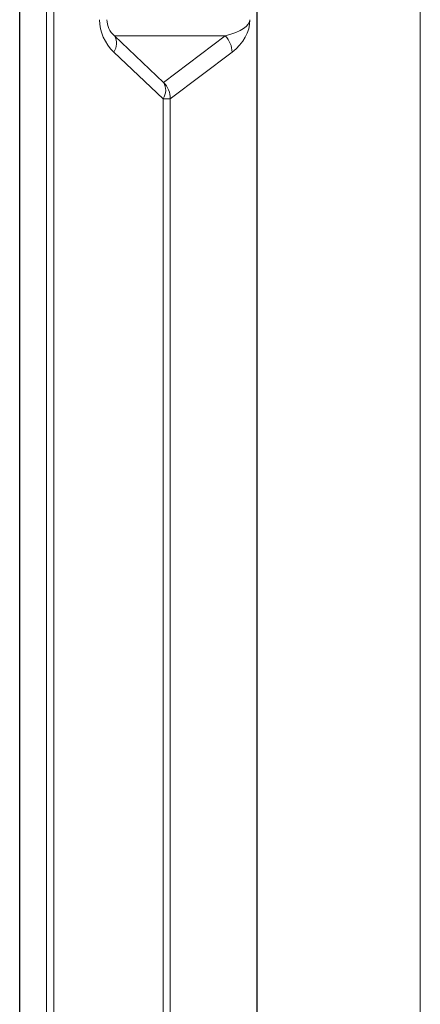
# Model space of a CAD drawing. Header units: millimetres. Extents: x 0 to 4205, y 0 to 2970.
# Tile 35 of 87: x 1046 to 1081, y 2242 to 2327. Entities that reach past the tile are written whole.
import ezdxf

# ---------------------------------------------------------------- set-up
doc = ezdxf.new("R2010")
doc.units = ezdxf.units.MM
doc.header["$LTSCALE"] = 5

msp = doc.modelspace()

# ---------------------------------------------------------------- linework, layer by layer
at = {"color": 8, "linetype": 'Continuous', "lineweight": 18}
for p, q in [((1048.631, 1716.646), (1048.631, 2586.695)), ((1049.266, 2586.695), (1049.266, 1716.646)), ((1081.149, 2586.694), (1081.149, 2151.67)), ((1064.188, 2326.085), (1054.545, 2326.085)), ((1054.545, 2326.085), (1058.822, 2322.045)), ((1058.822, 2322.045), (1064.188, 2326.085)), ((1058.771, 2320.633), (1054.495, 2324.674)), ((1064.773, 2324.674), (1059.406, 2320.633)), ((1058.771, 2320.633), (1059.406, 2320.633)), ((1058.771, 2237.708), (1058.771, 2320.633)), ((1059.406, 2320.633), (1059.406, 2237.708))]:
    msp.add_line(p, q, dxfattribs=at)
at = {"color": 7, "linetype": 'Continuous', "lineweight": 25}
for p, q in [((1066.938, 2586.694), (1066.938, 2151.67)), ((1046.303, 1921.505), (1046.303, 2381.836))]:
    msp.add_line(p, q, dxfattribs=at)
at = {"color": 8, "linetype": 'Continuous', "lineweight": 18}
for centre, radius, start, end in [((1053.421, 2325.418), 1.307, 325.2527, 30.67239), ((1062.771, 2324.672), 2.001, 0.05755, 44.93402), ((1057.698, 2321.378), 1.307, 325.2527, 30.67239), ((1057.405, 2320.631), 2.001, 0.05755, 44.93402)]:
    msp.add_arc(centre, radius, start, end, dxfattribs=at)
for centre, major_axis, ratio, start_param, end_param in [((1057.506, 2327.497), (4.25, 0), 0.941206, 3.141593, 3.92512), ((1056.142, 2327.497), (2.254, 0), 0.88747, 3.141593, 3.92512), ((1058.996, 2327.497), (7.329, 0), 0.272884, 5.499658, 6.283185), ((1060.995, 2327.497), (5.333, 0), 0.750067, 5.499658, 6.283185)]:
    msp.add_ellipse(centre, major_axis=major_axis, ratio=ratio, start_param=start_param, end_param=end_param, dxfattribs=at)

doc.saveas('drawing.dxf')
